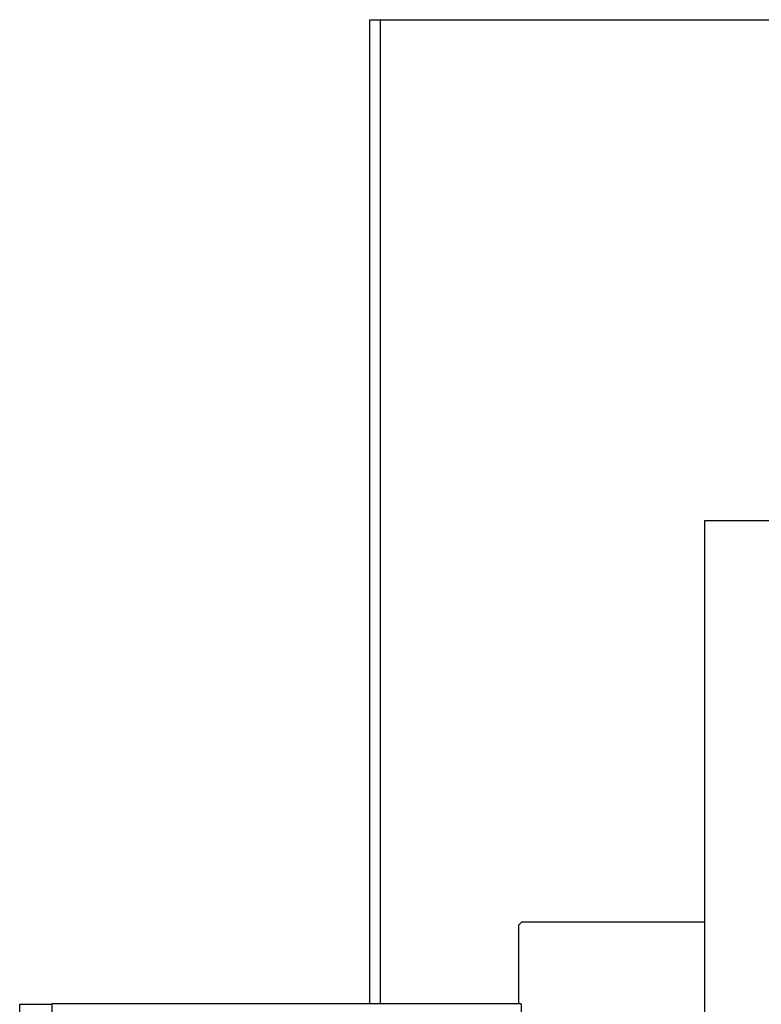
# Model space of a CAD drawing. Extents: x 0 to 796, y 0 to 496.
# Tile 90 of 222: x 79.4 to 82.46, y 440.95 to 445.02. Entities that reach past the tile are written whole.
import ezdxf

# ---------------------------------------------------------------- set-up
doc = ezdxf.new("R2010")
doc.units = 0
doc.header["$LTSCALE"] = 12
doc.header["$MEASUREMENT"] = 0
doc.layers.add('X', color=1, linetype='CONTINUOUS')

msp = doc.modelspace()

# ---------------------------------------------------------------- linework, layer by layer
at = {"layer": 'X'}
for p, q in [((80.84398, 445.02464), (80.88774, 445.02464)), ((80.84398, 440.95268), (80.84398, 445.02464)), ((80.88774, 440.95268), (80.88774, 445.02464)), ((80.88774, 445.02464), (80.88827, 445.02464)), ((80.88774, 440.95268), (80.88774, 445.02464)), ((80.88827, 445.02464), (96.0282, 445.02464)), ((80.88827, 440.95268), (80.88827, 445.02464)), ((82.22752, 442.95039), (82.22824, 442.95039)), ((82.22752, 442.95039), (82.22752, 430.45039)), ((82.22824, 442.95039), (82.22824, 430.45039)), ((94.72819, 442.95039), (82.22824, 442.95039)), ((81.47181, 441.28991), (81.45864, 441.27812)), ((81.45864, 441.27812), (81.45865, 440.95268)), ((82.22752, 441.29052), (81.70209, 441.29052)), ((79.39614, 440.95011), (79.52914, 440.95011)), ((79.52841, 440.95011), (79.52842, 440.95268)), ((81.47042, 440.95268), (79.52842, 440.95268)), ((79.52842, 440.95268), (79.52844, 440.95011)), ((81.47042, 440.95268), (81.47153, 440.73717))]:
    msp.add_line(p, q, dxfattribs=at)
for centre, major_axis, ratio, start_param, end_param in [((81.68824, 441.27812), (-0.2296, 0), 0.0026545, -0.002964, 0), ((81.70141, 441.28991), (-0.2296, 0), 0.0026545, -1.5737603, -0.002964), ((79.39614, 440.76261), (0, 0.1875), 0.0029639, -1.5681418, 0.0026545)]:
    msp.add_ellipse(centre, major_axis=major_axis, ratio=ratio, start_param=start_param, end_param=end_param, dxfattribs=at)
at = {"layer": 'X', "extrusion": (4.15343e-27, 4.44254e-16, -1)}
msp.add_ellipse((79.52914, 440.76261), major_axis=(0, 0.1875), ratio=0.0029639, start_param=0, end_param=1.5681418, dxfattribs=at)

doc.saveas('drawing.dxf')
